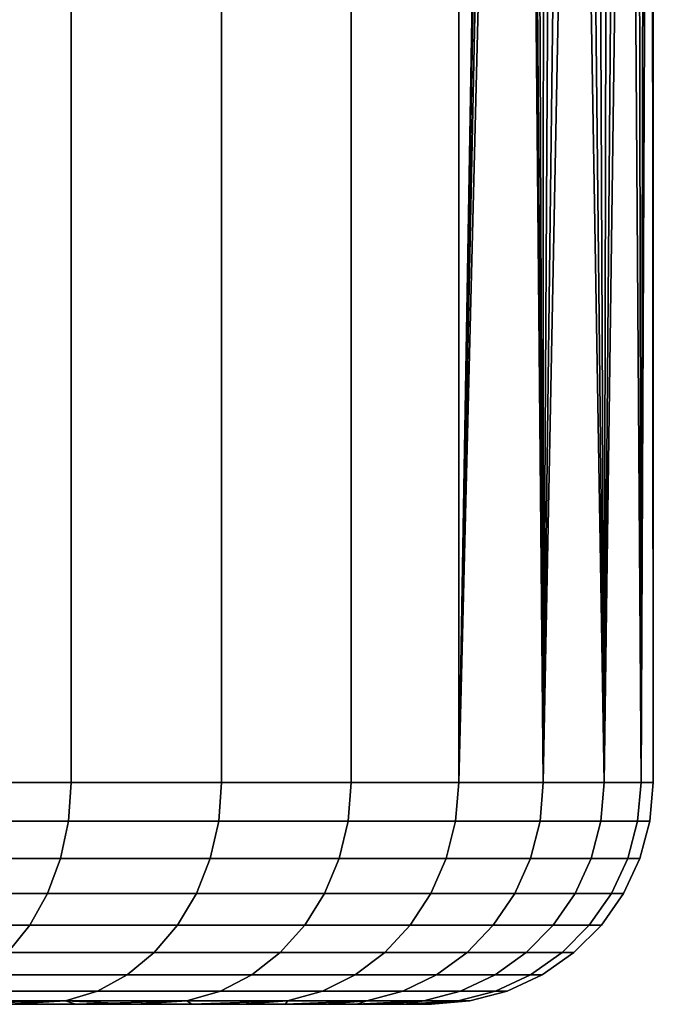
# Model space of a CAD drawing. Header units: metres. Extents: x -109 to 109, y -100 to 76.
# Tile 187 of 256: x -66.36 to -63.5, y 18.5 to 22.94. Entities that reach past the tile are written whole.
import ezdxf

# ---------------------------------------------------------------- set-up
doc = ezdxf.new("R2010")
doc.units = ezdxf.units.M
doc.layers.add('solid_21062310', color=7, linetype='CONTINUOUS')

msp = doc.modelspace()

# ---------------------------------------------------------------- linework, layer by layer
at = {"layer": 'solid_21062310'}
for points in [[(-66.894112, 38.799999, -8.759043), (-66.125175, 38.799999, -7.832941), (-66.125786, 19.5, -7.834266), (-66.892899, 19.5, -8.758056)], [(-66.125175, 38.799999, 7.832941), (-66.894112, 38.799999, 8.759043), (-66.892899, 19.5, 8.758056), (-66.125786, 19.5, 7.834267)], [(-66.125175, 38.799999, -7.832941), (-65.44812, 38.799999, -6.844851), (-65.447189, 19.5, -6.843635), (-66.125786, 19.5, -7.834266)], [(-65.44812, 38.799999, 6.844851), (-66.125175, 38.799999, 7.832941), (-66.125786, 19.5, 7.834267), (-65.447189, 19.5, 6.843635)], [(-65.44812, 38.799999, -6.844851), (-64.862724, 38.799999, -5.793441), (-64.862885, 19.5, -5.794613), (-65.447189, 19.5, -6.843635)], [(-64.862724, 38.799999, 5.793441), (-65.44812, 38.799999, 6.844851), (-65.447189, 19.5, 6.843635), (-64.862885, 19.5, 5.794613)], [(-64.862724, 38.799999, -5.793441), (-64.378403, 38.799999, -4.697328), (-64.377869, 19.5, -4.696152), (-64.862885, 19.5, -5.794613)], [(-64.378403, 38.799999, 4.697328), (-64.862724, 38.799999, 5.793441), (-64.862885, 19.5, 5.794613), (-64.377869, 19.5, 4.696152)], [(-64.378403, 38.799999, -4.697328), (-64.130684, 34, -4), (-64.377869, 19.5, -4.696152)], [(-64.130684, 34, 4), (-64.378403, 38.799999, 4.697328), (-64.377869, 19.5, 4.696152), (-63.996269, 19.5, 3.557627)], [(-64.121559, 33.523758, -3.971677), (-64.377869, 19.5, -4.696152), (-64.130684, 34, -4)], [(-64.130684, 34, 4), (-63.996269, 19.5, 3.557627), (-64.121559, 33.523754, 3.971677)], [(-64.09494, 33.058517, -3.887726), (-64.377869, 19.5, -4.696152), (-64.121559, 33.523758, -3.971677)], [(-64.121559, 33.523754, 3.971677), (-63.996269, 19.5, 3.557627), (-64.09494, 33.058514, 3.887725)], [(-64.051659, 32.601048, -3.746844), (-64.377869, 19.5, -4.696152), (-64.09494, 33.058517, -3.887726)], [(-64.09494, 33.058514, 3.887725), (-63.996269, 19.5, 3.557627), (-64.051659, 32.601044, 3.746843)], [(-63.994148, 32.157139, -3.550171), (-63.996269, 19.5, -3.557627), (-64.377869, 19.5, -4.696152), (-64.051659, 32.601048, -3.746844)], [(-64.051659, 32.601044, 3.746843), (-63.996269, 19.5, 3.557627), (-63.994148, 32.157135, 3.550169)], [(-63.925819, 31.740643, -3.3), (-63.996269, 19.5, -3.557627), (-63.994148, 32.157139, -3.550171)], [(-63.925819, 31.740637, 3.299996), (-63.994148, 32.157135, 3.550169), (-63.996269, 19.5, 3.557627), (-63.721352, 19.5, 2.388749)], [(-63.850029, 31.350815, -2.996374), (-63.996269, 19.5, -3.557627), (-63.925819, 31.740643, -3.3)], [(-63.925819, 31.740637, 3.299996), (-63.721352, 19.5, 2.388749), (-63.850029, 31.350807, 2.996368)], [(-63.773155, 31.004959, -2.650934), (-63.996269, 19.5, -3.557627), (-63.850029, 31.350815, -2.996374)], [(-63.850029, 31.350807, 2.996368), (-63.721352, 19.5, 2.388749), (-63.773155, 31.004953, 2.650928)], [(-63.698231, 30.701538, -2.261564), (-63.721352, 19.5, -2.388749), (-63.996269, 19.5, -3.557627), (-63.773155, 31.004959, -2.650934)], [(-63.773155, 31.004953, 2.650928), (-63.721352, 19.5, 2.388749), (-63.698227, 30.701536, 2.261559)], [(-63.631634, 30.450979, -1.845306), (-63.721352, 19.5, -2.388749), (-63.698231, 30.701538, -2.261564)], [(-63.631634, 30.450979, 1.845303), (-63.698227, 30.701536, 2.261559), (-63.721352, 19.5, 2.388749), (-63.555454, 19.5, 1.199491)], [(-63.57579, 30.254099, -1.401708), (-63.721352, 19.5, -2.388749), (-63.631634, 30.450979, -1.845306)], [(-63.631634, 30.450979, 1.845303), (-63.555454, 19.5, 1.199491), (-63.57579, 30.254097, 1.401706)], [(-63.534302, 30.112803, -0.943754), (-63.555454, 19.5, -1.199491), (-63.721352, 19.5, -2.388749), (-63.57579, 30.254099, -1.401708)], [(-63.57579, 30.254097, 1.401706), (-63.555454, 19.5, 1.199491), (-63.534302, 30.112803, 0.943753)], [(-63.508766, 30.028334, 0.477347), (-63.534302, 30.112803, 0.943753), (-63.555454, 19.5, 1.199491), (-63.5, 19.5)], [(-63.508766, 30.028334, -0.477347), (-63.555454, 19.5, -1.199491), (-63.534302, 30.112803, -0.943754)], [(-63.508766, 30.028334, -0.477347), (-63.5, 30), (-63.5, 19.5), (-63.555454, 19.5, -1.199491)], [(-63.508766, 30.028334, 0.477347), (-63.5, 19.5), (-63.5, 30)], [(-66.137901, 19.326351, -7.825095), (-66.904114, 19.326351, -8.747808), (-66.892899, 19.5, -8.758056), (-66.125786, 19.5, -7.834266)], [(-66.904114, 19.326351, 8.747808), (-66.137901, 19.326351, 7.825095), (-66.125786, 19.5, 7.834267), (-66.892899, 19.5, 8.758056)], [(-65.460091, 19.326351, -6.83562), (-66.137901, 19.326351, -7.825095), (-66.125786, 19.5, -7.834266), (-65.447189, 19.5, -6.843635)], [(-66.137901, 19.326351, 7.825095), (-65.460091, 19.326351, 6.83562), (-65.447189, 19.5, 6.843635), (-66.125786, 19.5, 7.834267)], [(-64.87648, 19.326351, -5.787827), (-65.460091, 19.326351, -6.83562), (-65.447189, 19.5, -6.843635), (-64.862885, 19.5, -5.794613)], [(-65.460091, 19.326351, 6.83562), (-64.87648, 19.326351, 5.787827), (-64.862885, 19.5, 5.794613), (-65.447189, 19.5, 6.843635)], [(-64.392029, 19.326351, -4.690654), (-64.87648, 19.326351, -5.787827), (-64.862885, 19.5, -5.794613), (-64.377869, 19.5, -4.696152)], [(-64.87648, 19.326351, 5.787827), (-64.392029, 19.326351, 4.690654), (-64.377869, 19.5, 4.696152), (-64.862885, 19.5, 5.794613)], [(-64.01088, 19.326351, -3.553461), (-64.392029, 19.326351, -4.690654), (-64.377869, 19.5, -4.696152), (-63.996269, 19.5, -3.557627)], [(-64.392029, 19.326351, 4.690654), (-64.01088, 19.326351, 3.553461), (-63.996269, 19.5, 3.557627), (-64.377869, 19.5, 4.696152)], [(-63.736282, 19.326351, -2.385952), (-64.01088, 19.326351, -3.553461), (-63.996269, 19.5, -3.557627), (-63.721352, 19.5, -2.388749)], [(-64.01088, 19.326351, 3.553461), (-63.736282, 19.326351, 2.385952), (-63.721352, 19.5, 2.388749), (-63.996269, 19.5, 3.557627)], [(-63.570583, 19.326351, -1.198087), (-63.736282, 19.326351, -2.385952), (-63.721352, 19.5, -2.388749), (-63.555454, 19.5, -1.199491)], [(-63.736282, 19.326351, 2.385952), (-63.570583, 19.326351, 1.198087), (-63.555454, 19.5, 1.199491), (-63.721352, 19.5, 2.388749)], [(-63.515194, 19.326351), (-63.570583, 19.326351, -1.198087), (-63.555454, 19.5, -1.199491), (-63.5, 19.5)], [(-63.570583, 19.326351, 1.198087), (-63.515194, 19.326351), (-63.5, 19.5), (-63.555454, 19.5, 1.199491)], [(-66.17395, 19.157816, -7.797871), (-66.937492, 19.157816, -8.717374), (-66.904114, 19.326351, -8.747808), (-66.137901, 19.326351, -7.825095)], [(-66.937492, 19.157816, 8.717374), (-66.17395, 19.157816, 7.797871), (-66.137901, 19.326351, 7.825095), (-66.904114, 19.326351, 8.747808)], [(-65.498505, 19.157816, -6.811839), (-66.17395, 19.157816, -7.797871), (-66.137901, 19.326351, -7.825095), (-65.460091, 19.326351, -6.83562)], [(-66.17395, 19.157816, 7.797871), (-65.498505, 19.157816, 6.811839), (-65.460091, 19.326351, 6.83562), (-66.137901, 19.326351, 7.825095)], [(-64.916916, 19.157816, -5.767691), (-65.498505, 19.157816, -6.811839), (-65.460091, 19.326351, -6.83562), (-64.87648, 19.326351, -5.787827)], [(-65.498505, 19.157816, 6.811839), (-64.916916, 19.157816, 5.767691), (-64.87648, 19.326351, 5.787827), (-65.460091, 19.326351, 6.83562)], [(-64.434151, 19.157816, -4.674335), (-64.916916, 19.157816, -5.767691), (-64.87648, 19.326351, -5.787827), (-64.392029, 19.326351, -4.690654)], [(-64.916916, 19.157816, 5.767691), (-64.434151, 19.157816, 4.674335), (-64.392029, 19.326351, 4.690654), (-64.87648, 19.326351, 5.787827)], [(-64.054329, 19.157816, -3.541099), (-64.434151, 19.157816, -4.674335), (-64.392029, 19.326351, -4.690654), (-64.01088, 19.326351, -3.553461)], [(-64.434151, 19.157816, 4.674335), (-64.054329, 19.157816, 3.541099), (-64.01088, 19.326351, 3.553461), (-64.392029, 19.326351, 4.690654)], [(-63.780689, 19.157816, -2.377651), (-64.054329, 19.157816, -3.541099), (-64.01088, 19.326351, -3.553461), (-63.736282, 19.326351, -2.385952)], [(-64.054329, 19.157816, 3.541099), (-63.780689, 19.157816, 2.377651), (-63.736282, 19.326351, 2.385952), (-64.01088, 19.326351, 3.553461)], [(-63.615566, 19.157816, -1.193919), (-63.780689, 19.157816, -2.377651), (-63.736282, 19.326351, -2.385952), (-63.570583, 19.326351, -1.198087)], [(-63.780689, 19.157816, 2.377651), (-63.615566, 19.157816, 1.193919), (-63.570583, 19.326351, 1.198087), (-63.736282, 19.326351, 2.385952)], [(-63.560368, 19.157816, 0), (-63.615566, 19.157816, -1.193919), (-63.570583, 19.326351, -1.198087), (-63.515194, 19.326351)], [(-63.615566, 19.157816, 1.193919), (-63.560368, 19.157816, 0), (-63.515194, 19.326351), (-63.570583, 19.326351, 1.198087)], [(-66.232826, 18.999699, -7.753407), (-66.99202, 18.999699, -8.667667), (-66.937492, 19.157816, -8.717374), (-66.17395, 19.157816, -7.797871)], [(-66.99202, 18.999699, 8.667667), (-66.232826, 18.999699, 7.753407), (-66.17395, 19.157816, 7.797871), (-66.937492, 19.157816, 8.717374)], [(-65.561234, 18.999699, -6.772998), (-66.232826, 18.999699, -7.753407), (-66.17395, 19.157816, -7.797871), (-65.498505, 19.157816, -6.811839)], [(-66.232826, 18.999699, 7.753407), (-65.561234, 18.999699, 6.772998), (-65.498505, 19.157816, 6.811839), (-66.17395, 19.157816, 7.797871)], [(-64.982964, 18.999699, -5.734803), (-65.561234, 18.999699, -6.772998), (-65.498505, 19.157816, -6.811839), (-64.916916, 19.157816, -5.767691)], [(-65.561234, 18.999699, 6.772998), (-64.982964, 18.999699, 5.734803), (-64.916916, 19.157816, 5.767691), (-65.498505, 19.157816, 6.811839)], [(-64.502953, 18.999699, -4.647681), (-64.982964, 18.999699, -5.734803), (-64.916916, 19.157816, -5.767691), (-64.434151, 19.157816, -4.674335)], [(-64.982964, 18.999699, 5.734803), (-64.502953, 18.999699, 4.647681), (-64.434151, 19.157816, 4.674335), (-64.916916, 19.157816, 5.767691)], [(-64.125298, 18.999699, -3.520907), (-64.502953, 18.999699, -4.647681), (-64.434151, 19.157816, -4.674335), (-64.054329, 19.157816, -3.541099)], [(-64.502953, 18.999699, 4.647681), (-64.125298, 18.999699, 3.520907), (-64.054329, 19.157816, 3.541099), (-64.434151, 19.157816, 4.674335)], [(-63.853214, 18.999699, -2.364094), (-64.125298, 18.999699, -3.520907), (-64.054329, 19.157816, -3.541099), (-63.780689, 19.157816, -2.377651)], [(-64.125298, 18.999699, 3.520907), (-63.853214, 18.999699, 2.364094), (-63.780689, 19.157816, 2.377651), (-64.054329, 19.157816, 3.541099)], [(-63.689034, 18.999699, -1.187111), (-63.853214, 18.999699, -2.364094), (-63.780689, 19.157816, -2.377651), (-63.615566, 19.157816, -1.193919)], [(-63.853214, 18.999699, 2.364094), (-63.689034, 18.999699, 1.187111), (-63.615566, 19.157816, 1.193919), (-63.780689, 19.157816, 2.377651)], [(-63.634148, 18.999699, 0), (-63.689034, 18.999699, -1.187111), (-63.615566, 19.157816, -1.193919), (-63.560368, 19.157816, 0)], [(-63.689034, 18.999699, 1.187111), (-63.634148, 18.999699, 0), (-63.560368, 19.157816, 0), (-63.615566, 19.157816, 1.193919)], [(-66.312744, 18.856812, -7.693058), (-67.066025, 18.856812, -8.600202), (-66.99202, 18.999699, -8.667667), (-66.232826, 18.999699, -7.753407)], [(-67.066025, 18.856812, 8.600202), (-66.312744, 18.856812, 7.693058), (-66.232826, 18.999699, 7.753407), (-66.99202, 18.999699, 8.667667)], [(-65.646378, 18.856812, -6.720279), (-66.312744, 18.856812, -7.693058), (-66.232826, 18.999699, -7.753407), (-65.561234, 18.999699, -6.772998)], [(-66.312744, 18.856812, 7.693058), (-65.646378, 18.856812, 6.720279), (-65.561234, 18.999699, 6.772998), (-66.232826, 18.999699, 7.753407)], [(-65.072609, 18.856812, -5.690166), (-65.646378, 18.856812, -6.720279), (-65.561234, 18.999699, -6.772998), (-64.982964, 18.999699, -5.734803)], [(-65.646378, 18.856812, 6.720279), (-65.072609, 18.856812, 5.690166), (-64.982964, 18.999699, 5.734803), (-65.561234, 18.999699, 6.772998)], [(-64.596329, 18.856812, -4.611506), (-65.072609, 18.856812, -5.690166), (-64.982964, 18.999699, -5.734803), (-64.502953, 18.999699, -4.647681)], [(-65.072609, 18.856812, 5.690166), (-64.596329, 18.856812, 4.611506), (-64.502953, 18.999699, 4.647681), (-64.982964, 18.999699, 5.734803)], [(-64.221619, 18.856812, -3.493502), (-64.596329, 18.856812, -4.611506), (-64.502953, 18.999699, -4.647681), (-64.125298, 18.999699, -3.520907)], [(-64.596329, 18.856812, 4.611506), (-64.221619, 18.856812, 3.493502), (-64.125298, 18.999699, 3.520907), (-64.502953, 18.999699, 4.647681)], [(-63.951653, 18.856812, -2.345693), (-64.221619, 18.856812, -3.493502), (-64.125298, 18.999699, -3.520907), (-63.853214, 18.999699, -2.364094)], [(-64.221619, 18.856812, 3.493502), (-63.951653, 18.856812, 2.345693), (-63.853214, 18.999699, 2.364094), (-64.125298, 18.999699, 3.520907)], [(-63.78875, 18.856812, -1.177871), (-63.951653, 18.856812, -2.345693), (-63.853214, 18.999699, -2.364094), (-63.689034, 18.999699, -1.187111)], [(-63.951653, 18.856812, 2.345693), (-63.78875, 18.856812, 1.177871), (-63.689034, 18.999699, 1.187111), (-63.853214, 18.999699, 2.364094)], [(-63.734291, 18.856812, 0), (-63.78875, 18.856812, -1.177871), (-63.689034, 18.999699, -1.187111), (-63.634148, 18.999699, 0)], [(-63.78875, 18.856812, 1.177871), (-63.734291, 18.856812, 0), (-63.634148, 18.999699, 0), (-63.689034, 18.999699, 1.187111)], [(-66.411263, 18.733507, -7.618659), (-67.157265, 18.733507, -8.517031), (-67.066025, 18.856812, -8.600202), (-66.312744, 18.856812, -7.693058)], [(-67.157265, 18.733507, 8.517031), (-66.411263, 18.733507, 7.618659), (-66.312744, 18.856812, 7.693058), (-67.066025, 18.856812, 8.600202)], [(-65.751343, 18.733507, -6.655288), (-66.411263, 18.733507, -7.618659), (-66.312744, 18.856812, -7.693058), (-65.646378, 18.856812, -6.720279)], [(-66.411263, 18.733507, 7.618659), (-65.751343, 18.733507, 6.655288), (-65.646378, 18.856812, 6.720279), (-66.312744, 18.856812, 7.693058)], [(-65.183121, 18.733507, -5.635137), (-65.751343, 18.733507, -6.655288), (-65.646378, 18.856812, -6.720279), (-65.072609, 18.856812, -5.690166)], [(-65.751343, 18.733507, 6.655288), (-65.183121, 18.733507, 5.635137), (-65.072609, 18.856812, 5.690166), (-65.646378, 18.856812, 6.720279)], [(-64.711449, 18.733507, -4.566908), (-65.183121, 18.733507, -5.635137), (-65.072609, 18.856812, -5.690166), (-64.596329, 18.856812, -4.611506)], [(-65.183121, 18.733507, 5.635137), (-64.711449, 18.733507, 4.566908), (-64.596329, 18.856812, 4.611506), (-65.072609, 18.856812, 5.690166)], [(-64.340355, 18.733507, -3.459717), (-64.711449, 18.733507, -4.566908), (-64.596329, 18.856812, -4.611506), (-64.221619, 18.856812, -3.493502)], [(-64.711449, 18.733507, 4.566908), (-64.340355, 18.733507, 3.459717), (-64.221619, 18.856812, 3.493502), (-64.596329, 18.856812, 4.611506)], [(-64.073006, 18.733507, -2.323008), (-64.340355, 18.733507, -3.459717), (-64.221619, 18.856812, -3.493502), (-63.951653, 18.856812, -2.345693)], [(-64.340355, 18.733507, 3.459717), (-64.073006, 18.733507, 2.323008), (-63.951653, 18.856812, 2.345693), (-64.221619, 18.856812, 3.493502)], [(-63.911678, 18.733507, -1.16648), (-64.073006, 18.733507, -2.323008), (-63.951653, 18.856812, -2.345693), (-63.78875, 18.856812, -1.177871)], [(-64.073006, 18.733507, 2.323008), (-63.911678, 18.733507, 1.16648), (-63.78875, 18.856812, 1.177871), (-63.951653, 18.856812, 2.345693)], [(-63.857746, 18.733507, 0), (-63.911678, 18.733507, -1.16648), (-63.78875, 18.856812, -1.177871), (-63.734291, 18.856812, 0)], [(-63.911678, 18.733507, 1.16648), (-63.857746, 18.733507, 0), (-63.734291, 18.856812, 0), (-63.78875, 18.856812, 1.177871)], [(-65.872925, 18.633539, -6.580004), (-66.525391, 18.633539, -7.532477), (-66.411263, 18.733507, -7.618659), (-65.751343, 18.733507, -6.655288)], [(-66.525391, 18.633539, 7.532477), (-65.872925, 18.633539, 6.580004), (-65.751343, 18.733507, 6.655288), (-66.411263, 18.733507, 7.618659)], [(-65.311134, 18.633539, -5.571393), (-65.872925, 18.633539, -6.580004), (-65.751343, 18.733507, -6.655288), (-65.183121, 18.733507, -5.635137)], [(-65.872925, 18.633539, 6.580004), (-65.311134, 18.633539, 5.571393), (-65.183121, 18.733507, 5.635137), (-65.751343, 18.733507, 6.655288)], [(-64.844803, 18.633539, -4.515248), (-65.311134, 18.633539, -5.571393), (-65.183121, 18.733507, -5.635137), (-64.711449, 18.733507, -4.566908)], [(-65.311134, 18.633539, 5.571393), (-64.844803, 18.633539, 4.515248), (-64.711449, 18.733507, 4.566908), (-65.183121, 18.733507, 5.635137)], [(-64.477905, 18.633539, -3.42058), (-64.844803, 18.633539, -4.515248), (-64.711449, 18.733507, -4.566908), (-64.340355, 18.733507, -3.459717)], [(-64.844803, 18.633539, 4.515248), (-64.477905, 18.633539, 3.42058), (-64.340355, 18.733507, 3.459717), (-64.711449, 18.733507, 4.566908)], [(-64.213577, 18.633539, -2.29673), (-64.477905, 18.633539, -3.42058), (-64.340355, 18.733507, -3.459717), (-64.073006, 18.733507, -2.323008)], [(-64.477905, 18.633539, 3.42058), (-64.213577, 18.633539, 2.29673), (-64.073006, 18.733507, 2.323008), (-64.340355, 18.733507, 3.459717)], [(-64.054077, 18.633539, -1.153285), (-64.213577, 18.633539, -2.29673), (-64.073006, 18.733507, -2.323008), (-63.911678, 18.733507, -1.16648)], [(-64.213577, 18.633539, 2.29673), (-64.054077, 18.633539, 1.153285), (-63.911678, 18.733507, 1.16648), (-64.073006, 18.733507, 2.323008)], [(-64.000755, 18.633539, 0), (-64.054077, 18.633539, -1.153285), (-63.911678, 18.733507, -1.16648), (-63.857746, 18.733507, 0)], [(-64.054077, 18.633539, 1.153285), (-64.000755, 18.633539, 0), (-63.857746, 18.733507, 0), (-63.911678, 18.733507, 1.16648)], [(-66.007439, 18.55995, -6.496718), (-66.651642, 18.55995, -7.437136), (-66.525391, 18.633539, -7.532477), (-65.872925, 18.633539, -6.580004)], [(-66.651642, 18.55995, 7.437136), (-66.007439, 18.55995, 6.496718), (-65.872925, 18.633539, 6.580004), (-66.525391, 18.633539, 7.532477)], [(-65.452759, 18.55995, -5.500873), (-66.007439, 18.55995, -6.496718), (-65.872925, 18.633539, -6.580004), (-65.311134, 18.633539, -5.571393)], [(-66.007439, 18.55995, 6.496718), (-65.452759, 18.55995, 5.500873), (-65.311134, 18.633539, 5.571393), (-65.872925, 18.633539, 6.580004)], [(-64.992325, 18.55995, -4.458097), (-65.452759, 18.55995, -5.500873), (-65.311134, 18.633539, -5.571393), (-64.844803, 18.633539, -4.515248)], [(-65.452759, 18.55995, 5.500873), (-64.992325, 18.55995, 4.458097), (-64.844803, 18.633539, 4.515248), (-65.311134, 18.633539, 5.571393)], [(-64.630074, 18.55995, -3.377285), (-64.992325, 18.55995, -4.458097), (-64.844803, 18.633539, -4.515248), (-64.477905, 18.633539, -3.42058)], [(-64.992325, 18.55995, 4.458097), (-64.630074, 18.55995, 3.377285), (-64.477905, 18.633539, 3.42058), (-64.844803, 18.633539, 4.515248)], [(-64.369095, 18.55995, -2.267659), (-64.630074, 18.55995, -3.377285), (-64.477905, 18.633539, -3.42058), (-64.213577, 18.633539, -2.29673)], [(-64.630074, 18.55995, 3.377285), (-64.369095, 18.55995, 2.267659), (-64.213577, 18.633539, 2.29673), (-64.477905, 18.633539, 3.42058)], [(-64.211609, 18.55995, -1.138687), (-64.369095, 18.55995, -2.267659), (-64.213577, 18.633539, -2.29673), (-64.054077, 18.633539, -1.153285)], [(-64.369095, 18.55995, 2.267659), (-64.211609, 18.55995, 1.138687), (-64.054077, 18.633539, 1.153285), (-64.213577, 18.633539, 2.29673)], [(-64.158966, 18.55995), (-64.211609, 18.55995, -1.138687), (-64.054077, 18.633539, -1.153285), (-64.000755, 18.633539, 0)], [(-64.211609, 18.55995, 1.138687), (-64.158966, 18.55995), (-64.000755, 18.633539, 0), (-64.054077, 18.633539, 1.153285)], [(-66.15078, 18.51498, -6.407967), (-66.786179, 18.51498, -7.335537), (-66.651642, 18.55995, -7.437136), (-66.007439, 18.55995, -6.496718)], [(-66.786179, 18.51498, 7.335537), (-66.15078, 18.51498, 6.407967), (-66.007439, 18.55995, 6.496718), (-66.651642, 18.55995, 7.437136)], [(-65.603676, 18.51498, -5.425725), (-66.15078, 18.51498, -6.407967), (-66.007439, 18.55995, -6.496718), (-65.452759, 18.55995, -5.500873)], [(-66.15078, 18.51498, 6.407967), (-65.603676, 18.51498, 5.425725), (-65.452759, 18.55995, 5.500873), (-66.007439, 18.55995, 6.496718)], [(-65.149536, 18.51498, -4.397194), (-65.603676, 18.51498, -5.425725), (-65.452759, 18.55995, -5.500873), (-64.992325, 18.55995, -4.458097)], [(-65.603676, 18.51498, 5.425725), (-65.149536, 18.51498, 4.397194), (-64.992325, 18.55995, 4.458097), (-65.452759, 18.55995, 5.500873)], [(-64.792229, 18.51498, -3.331148), (-65.149536, 18.51498, -4.397194), (-64.992325, 18.55995, -4.458097), (-64.630074, 18.55995, -3.377285)], [(-65.149536, 18.51498, 4.397194), (-64.792229, 18.51498, 3.331148), (-64.630074, 18.55995, 3.377285), (-64.992325, 18.55995, 4.458097)], [(-64.534813, 18.51498, -2.236681), (-64.792229, 18.51498, -3.331148), (-64.630074, 18.55995, -3.377285), (-64.369095, 18.55995, -2.267659)], [(-64.792229, 18.51498, 3.331148), (-64.534813, 18.51498, 2.236681), (-64.369095, 18.55995, 2.267659), (-64.630074, 18.55995, 3.377285)], [(-64.379478, 18.51498, -1.123132), (-64.534813, 18.51498, -2.236681), (-64.369095, 18.55995, -2.267659), (-64.211609, 18.55995, -1.138687)], [(-64.534813, 18.51498, 2.236681), (-64.379478, 18.51498, 1.123132), (-64.211609, 18.55995, 1.138687), (-64.369095, 18.55995, 2.267659)], [(-64.327553, 18.51498), (-64.379478, 18.51498, -1.123132), (-64.211609, 18.55995, -1.138687), (-64.158966, 18.55995)], [(-64.379478, 18.51498, 1.123132), (-64.327553, 18.51498), (-64.158966, 18.55995), (-64.211609, 18.55995, 1.138687)], [(-66.403397, 18.5, 6.485179), (-72.090721, 18.5, 6.066766), (-71.482803, 18.5, 5.574372), (-66.106483, 18.5, 5.997277)], [(-71.482803, 18.5, -5.574372), (-72.090721, 18.5, -6.066766), (-66.403404, 18.5, -6.48519), (-66.106491, 18.5, -5.997289)], [(-66.106483, 18.5, 5.997277), (-71.482803, 18.5, 5.574372), (-70.925858, 18.5, 5.017456), (-65.832138, 18.5, 5.494328)], [(-70.925858, 18.5, -5.017456), (-71.482803, 18.5, -5.574372), (-66.106491, 18.5, -5.997289), (-65.832138, 18.5, -5.494339)], [(-65.832138, 18.5, 5.494328), (-70.925858, 18.5, 5.017456), (-70.43338, 18.5, 4.40946), (-65.582146, 18.5, 4.979695)], [(-70.43338, 18.5, -4.40946), (-70.925858, 18.5, -5.017456), (-65.582153, 18.5, -4.979705), (-65.358208, 18.5, -4.456431)], [(-70.925858, 18.5, -5.017456), (-65.832138, 18.5, -5.494339), (-65.582153, 18.5, -4.979705)], [(-65.358208, 18.5, 4.45642), (-70.43338, 18.5, 4.40946), (-70.004593, 18.5, 3.74891), (-65.159111, 18.5, 3.92107)], [(-65.358208, 18.5, 4.45642), (-65.582146, 18.5, 4.979695), (-70.43338, 18.5, 4.40946)], [(-70.004593, 18.5, -3.74891), (-70.43338, 18.5, -4.40946), (-65.358208, 18.5, -4.456431), (-65.159119, 18.5, -3.921082)], [(-65.159111, 18.5, 3.92107), (-70.004593, 18.5, 3.74891), (-69.648949, 18.5, 3.051498), (-64.984917, 18.5, 3.374787)], [(-69.648949, 18.5, -3.051498), (-70.004593, 18.5, -3.74891), (-65.159119, 18.5, -3.921082), (-64.984924, 18.5, -3.3748)], [(-64.984917, 18.5, 3.374787), (-69.648949, 18.5, 3.051498), (-69.36721, 18.5, 2.316693), (-64.836769, 18.5, 2.821635)], [(-69.36721, 18.5, -2.316693), (-69.648949, 18.5, -3.051498), (-64.984924, 18.5, -3.3748), (-64.836769, 18.5, -2.821649)], [(-64.836769, 18.5, 2.821635), (-69.36721, 18.5, 2.316693), (-69.164055, 18.5, 1.560068), (-64.715797, 18.5, 2.265634)], [(-69.164055, 18.5, -1.560068), (-69.36721, 18.5, -2.316693), (-64.715805, 18.5, -2.265647), (-64.621925, 18.5, -1.706492)], [(-69.36721, 18.5, -2.316693), (-64.836769, 18.5, -2.821649), (-64.715805, 18.5, -2.265647)], [(-64.621925, 18.5, 1.706481), (-69.164055, 18.5, 1.560068), (-69.042099, 18.5, 0.789113), (-64.554665, 18.5, 1.142491)], [(-64.621925, 18.5, 1.706481), (-64.715797, 18.5, 2.265634), (-69.164055, 18.5, 1.560068)], [(-69.042099, 18.5, -0.789113), (-69.164055, 18.5, -1.560068), (-64.621925, 18.5, -1.706492), (-64.554665, 18.5, -1.142499)], [(-64.554665, 18.5, 1.142491), (-69.042099, 18.5, 0.789113), (-69, 18.5), (-64.514023, 18.5, 0.573664)], [(-64.514023, 18.5, -0.573668), (-64.5, 18.5), (-69, 18.5), (-69.042099, 18.5, -0.789113)], [(-69.042099, 18.5, -0.789113), (-64.554665, 18.5, -1.142499), (-64.514023, 18.5, -0.573668)], [(-64.5, 18.5), (-64.514023, 18.5, 0.573664), (-69, 18.5)], [(-66.786179, 18.51498, 7.335537), (-66.403397, 18.5, 6.485179), (-66.15078, 18.51498, 6.407967)], [(-66.15078, 18.51498, -6.407967), (-66.722183, 18.5, -6.956406), (-66.786179, 18.51498, -7.335537)], [(-66.15078, 18.51498, -6.407967), (-66.403404, 18.5, -6.48519), (-66.722183, 18.5, -6.956406)], [(-66.15078, 18.51498, -6.407967), (-66.106491, 18.5, -5.997289), (-66.403404, 18.5, -6.48519)], [(-66.15078, 18.51498, 6.407967), (-66.403397, 18.5, 6.485179), (-66.106483, 18.5, 5.997277)], [(-66.15078, 18.51498, 6.407967), (-66.106483, 18.5, 5.997277), (-65.832138, 18.5, 5.494328)], [(-66.15078, 18.51498, 6.407967), (-65.832138, 18.5, 5.494328), (-65.603676, 18.51498, 5.425725)], [(-65.603676, 18.51498, -5.425725), (-66.106491, 18.5, -5.997289), (-66.15078, 18.51498, -6.407967)], [(-65.603676, 18.51498, -5.425725), (-65.832138, 18.5, -5.494339), (-66.106491, 18.5, -5.997289)], [(-65.603676, 18.51498, 5.425725), (-65.832138, 18.5, 5.494328), (-65.582146, 18.5, 4.979695)], [(-65.603676, 18.51498, -5.425725), (-65.582153, 18.5, -4.979705), (-65.832138, 18.5, -5.494339)], [(-65.149536, 18.51498, 4.397194), (-65.603676, 18.51498, 5.425725), (-65.582146, 18.5, 4.979695), (-65.358208, 18.5, 4.45642)], [(-65.149536, 18.51498, -4.397194), (-65.582153, 18.5, -4.979705), (-65.603676, 18.51498, -5.425725)], [(-65.149536, 18.51498, -4.397194), (-65.358208, 18.5, -4.456431), (-65.582153, 18.5, -4.979705)], [(-65.149536, 18.51498, 4.397194), (-65.358208, 18.5, 4.45642), (-65.159111, 18.5, 3.92107)], [(-65.149536, 18.51498, -4.397194), (-65.159119, 18.5, -3.921082), (-65.358208, 18.5, -4.456431)], [(-64.792229, 18.51498, -3.331148), (-64.984924, 18.5, -3.3748), (-65.159119, 18.5, -3.921082)], [(-64.792229, 18.51498, -3.331148), (-65.159119, 18.5, -3.921082), (-65.149536, 18.51498, -4.397194)], [(-64.792229, 18.51498, 3.331148), (-65.149536, 18.51498, 4.397194), (-65.159111, 18.5, 3.92107), (-64.984917, 18.5, 3.374787)], [(-64.792229, 18.51498, -3.331148), (-64.836769, 18.5, -2.821649), (-64.984924, 18.5, -3.3748)], [(-64.792229, 18.51498, 3.331148), (-64.984917, 18.5, 3.374787), (-64.836769, 18.5, 2.821635)], [(-64.534813, 18.51498, 2.236681), (-64.792229, 18.51498, 3.331148), (-64.836769, 18.5, 2.821635), (-64.715797, 18.5, 2.265634)], [(-64.534813, 18.51498, -2.236681), (-64.715805, 18.5, -2.265647), (-64.836769, 18.5, -2.821649)], [(-64.534813, 18.51498, -2.236681), (-64.836769, 18.5, -2.821649), (-64.792229, 18.51498, -3.331148)], [(-64.534813, 18.51498, -2.236681), (-64.621925, 18.5, -1.706492), (-64.715805, 18.5, -2.265647)], [(-64.534813, 18.51498, 2.236681), (-64.715797, 18.5, 2.265634), (-64.621925, 18.5, 1.706481)], [(-64.379478, 18.51498, 1.123132), (-64.534813, 18.51498, 2.236681), (-64.621925, 18.5, 1.706481), (-64.554665, 18.5, 1.142491)], [(-64.379478, 18.51498, -1.123132), (-64.554665, 18.5, -1.142499), (-64.621925, 18.5, -1.706492)], [(-64.379478, 18.51498, -1.123132), (-64.621925, 18.5, -1.706492), (-64.534813, 18.51498, -2.236681)], [(-64.379478, 18.51498, 1.123132), (-64.554665, 18.5, 1.142491), (-64.514023, 18.5, 0.573664)], [(-64.379478, 18.51498, -1.123132), (-64.514023, 18.5, -0.573668), (-64.554665, 18.5, -1.142499)], [(-64.327553, 18.51498), (-64.379478, 18.51498, 1.123132), (-64.514023, 18.5, 0.573664), (-64.5, 18.5)], [(-64.327553, 18.51498), (-64.5, 18.5), (-64.514023, 18.5, -0.573668)], [(-64.327553, 18.51498), (-64.514023, 18.5, -0.573668), (-64.379478, 18.51498, -1.123132)]]:
    msp.add_3dface(points, dxfattribs=at)

doc.saveas('drawing.dxf')
